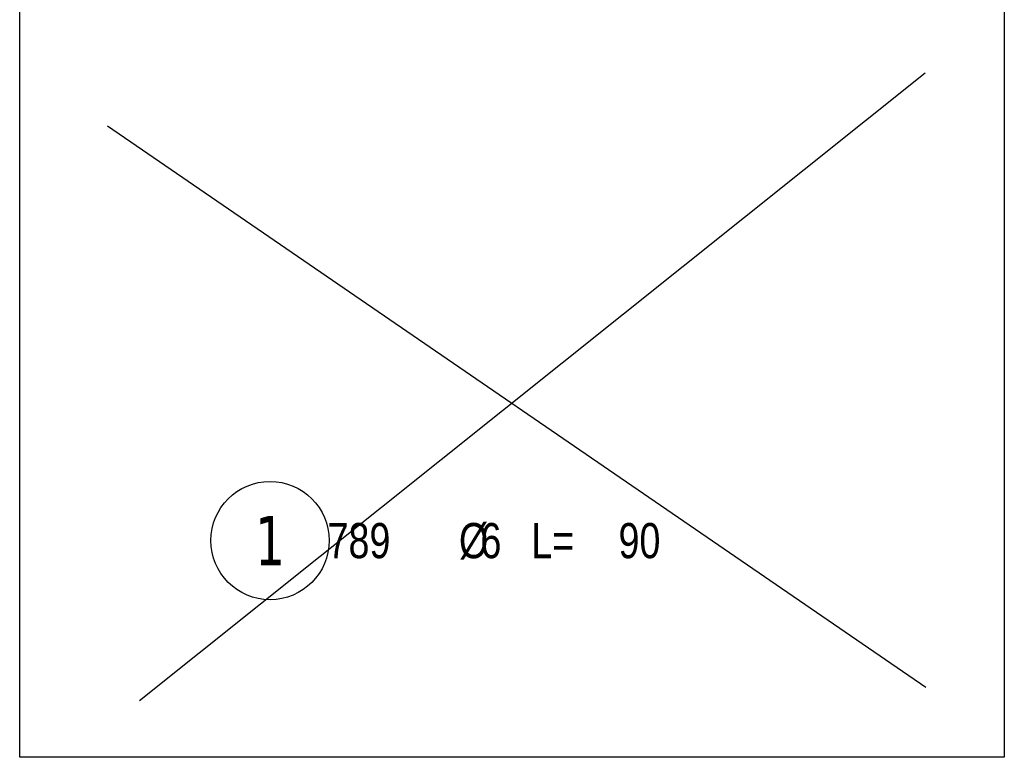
# Model space of a CAD drawing. Header units: millimetres. Extents: x 4959 to 18685, y -2779 to 1721.
# Tile 3 of 41: x 6057 to 6232, y -2152 to -2021. Entities that reach past the tile are written whole.
import ezdxf
from ezdxf.enums import TextEntityAlignment as Align

# ---------------------------------------------------------------- set-up
doc = ezdxf.new("R2010")
doc.units = ezdxf.units.MM
doc.header["$LTSCALE"] = 10
for name, color, linetype in [('BD_wig', 3, 'Continuous'), ('BZ_odn', 1, 'Continuous'), ('BZ_opi2', 4, 'Continuous'), ('BZ_opi4', 53, 'Continuous'), ('BZ_wym', 1, 'Continuous')]:
    doc.layers.add(name, color=color, linetype=linetype)
doc.layers.add('BZ_pom', color=6, linetype='Continuous', plot=False)
doc.styles.add('BIKTBG', font='tahoma.ttf', dxfattribs={"width": 0.85})
doc.styles.add('BIKTS', font='bikromsw.shx', dxfattribs={"width": 0.8})

# ---------------------------------------------------------------- blocks, each defined once
blk = doc.blocks.new('bik_BlkOpPretW', base_point=(-8229.32, 29338.93))
at = {"layer": 'BZ_opi2', "style": 'BIKTBG', "width": 0.8}
blk.add_attdef('NUMER', text='', height=35, dxfattribs=at).set_placement((-8167.32, 29338.93), align=Align.MIDDLE_CENTER)
at = {"layer": 'BZ_opi4', "style": 'BIKTS', "width": 0.8}
for tag, p in [('SZTUK', (-8124.28, 29326.43)), ('PRZEKROJ', (-8034.76, 29326.43)), ('DLUGOSC', (-7917.62, 29326.43)), ('PRZEDR_FI', (-8050, 29326.43)), ('PRZEDR_L', (-7979.52, 29326.43))]:
    blk.add_attdef(tag, p, '', height=25, dxfattribs=at)
at = {"layer": 'BZ_pom', "width": 0.8}
for tag, p, height, style, flags in [('POZYCJA', (-8124.28, 29288.93), 35, 'BIKTBG', 3), ('GATUNEK', (-8124.28, 29251.43), 25, 'BIKTS', 1), ('METODA_L', (-8124.28, 29176.43), 25, 'BIKTS', 3)]:
    blk.add_attdef(tag, p, '', height=height, dxfattribs=dict(at, style=style, flags=flags))
at = {"layer": 'BZ_wym', "width": 0.8}
for tag, p, height, style, flags in [('UWAGA', (-8124.28, 29213.93), 25, 'BIKTS', 1), ('TYP_PRETA', (-8124.28, 29138.93), 25, 'BIKTS', 3), ('PRZEDR_NR', (-8124.28, 29101.43), 35, 'BIKTBG', 1), ('PRZEDR_SZT', (-8124.28, 29063.93), 25, 'BIKTS', 1), ('EURO_KOD', (-8124.28, 29026.43), 25, 'BIKTS', 3), ('EURO_KOD_SEGMENTY', (-8070, 29026.43), 25, 'BIKTS', 3), ('HAK_1', (-8124.28, 28988.93), 25, 'BIKTS', 3), ('HAK_2', (-8124.28, 28951.43), 25, 'BIKTS', 3), ('ID', (-8124.28, 28913.93), 25, 'BIKTS', 3), ('ID_C', (-8124.28, 28876.43), 25, 'BIKTS', 3), ('b_atr_0', (-8124.28, 28838.93), 25, 'BIKTS', 3)]:
    blk.add_attdef(tag, p, '', height=height, dxfattribs=dict(at, style=style, flags=flags))

msp = doc.modelspace()

# ---------------------------------------------------------------- linework, layer by layer
at = {"layer": 'BD_wig', "color": 5}
for p, q in [((6077.94, -2141.64), (6217.46, -2030.23)), ((6072.22, -2039.64), (6217.58, -2139.26))]:
    msp.add_line(p, q, dxfattribs=at)
at = {"layer": 'BZ_odn', "color": 252, "lineweight": -2}
msp.add_circle((6101.11, -2113.25), 10.5, dxfattribs=at)
at = {"layer": 'BZ_wym', "color": 3, "lineweight": -2}
msp.add_lwpolyline([(6056.65, -1952.68), (6231.51, -1952.68), (6231.51, -2151.72), (6056.65, -2151.72)], close=True, dxfattribs=at)

# ---------------------------------------------------------------- block references
at = {"lineweight": -2}
ref = msp.add_blockref('bik_BlkOpPretW', (6085.61, -2113.25), dxfattribs=at)
ref.add_attrib('NUMER', '1', dxfattribs={"layer": 'BZ_opi2', "lineweight": -2, "height": 8.75, "style": 'BIKTBG', "width": 0.8}).set_placement((6101.11, -2113.25), align=Align.MIDDLE_CENTER)
ref.add_attrib('SZTUK', '789', (6111.33, -2116.38), dxfattribs={"layer": 'BZ_opi4', "lineweight": -2, "height": 6.25, "style": 'BIKTS', "width": 0.8})
ref.add_attrib('PRZEKROJ', '6', (6138.48, -2116.38), dxfattribs={"layer": 'BZ_opi4', "lineweight": -2, "height": 6.25, "style": 'BIKTS', "width": 0.8})
ref.add_attrib('DLUGOSC', '90', (6163, -2116.38), dxfattribs={"layer": 'BZ_opi4', "lineweight": -2, "height": 6.25, "style": 'BIKTS', "width": 0.8})
ref.add_attrib('PRZEDR_FI', '%%c', (6134.67, -2116.38), dxfattribs={"layer": 'BZ_opi4', "lineweight": -2, "height": 6.25, "style": 'BIKTS', "width": 0.8})
ref.add_attrib('PRZEDR_L', 'L=', (6147.52, -2116.38), dxfattribs={"layer": 'BZ_opi4', "lineweight": -2, "height": 6.25, "style": 'BIKTS', "width": 0.8})

doc.saveas('drawing.dxf')
